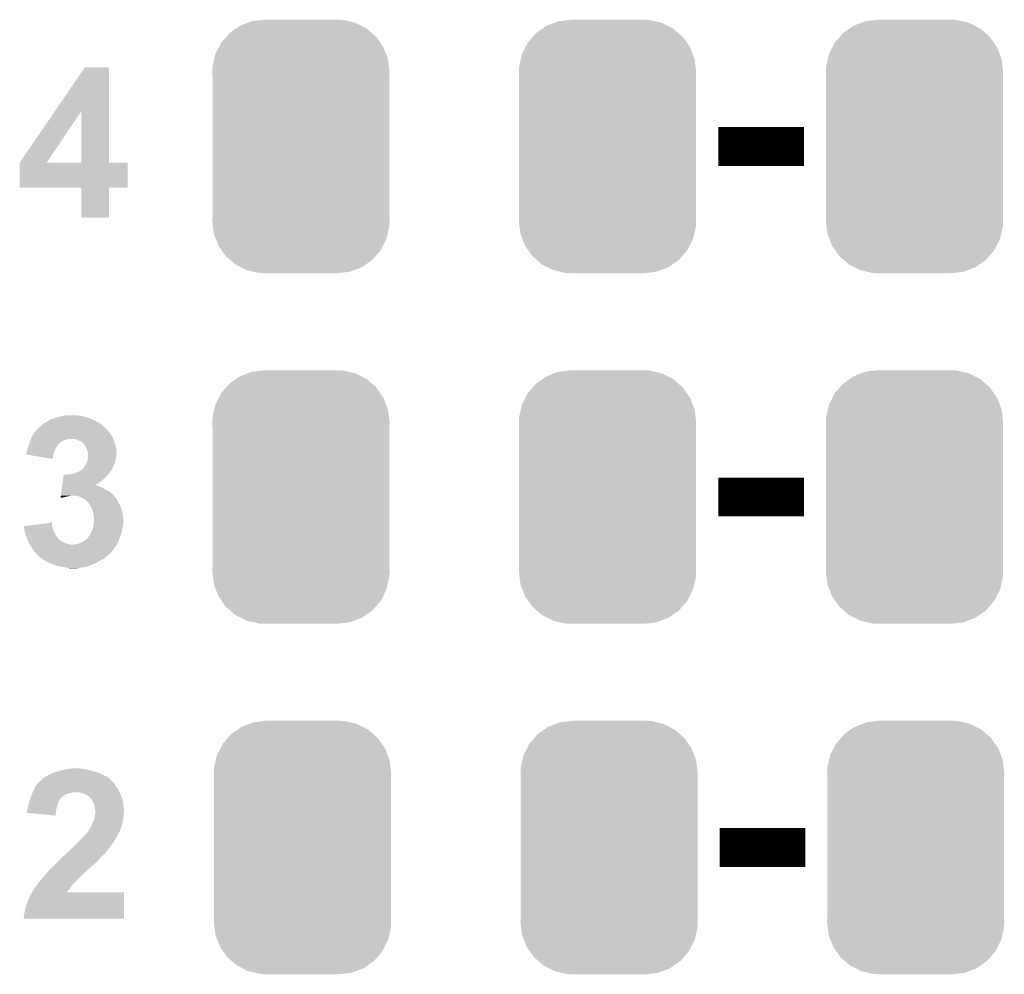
# Model space of a CAD drawing. Extents: x -1.3 to 24.2, y -3.9 to 39.2.
# Tile 19 of 34: x 7.6 to 14, y 9.2 to 15.4. Entities that reach past the tile are written whole.
import ezdxf

# ---------------------------------------------------------------- set-up
doc = ezdxf.new("R2010")
doc.units = 0
doc.layers.get('0').update_dxf_attribs({"linetype": 'CONTINUOUS'})
doc.layers.add('ACCEL_37_CLICK_V100_GTO', color=14, linetype='CONTINUOUS')
doc.layers.add('ACCEL_37_CLICK_V100_GTS', color=12, linetype='CONTINUOUS')

# ---------------------------------------------------------------- blocks, each defined once
blk = doc.blocks.new('CUSTOM_57')
for points in [[(-0.423346, 0.769256), (-0.397192, 0.787482), (0.427696, 0.769256), (0.391686, 0.787482)], [(-0.397192, 0.787482), (-0.346778, 0.80667), (0.391686, 0.787482), (0.353772, 0.80667)], [(-0.346778, 0.80667), (-0.319758, 0.816954), (0.353772, 0.80667), (0.308544, 0.816954)], [(-0.319758, 0.816954), (-0.25199, 0.82504), (0.308544, 0.816954), (0.27298, 0.82504)], [(-0.25199, 0.82504), (-0.23749, 0.82677), (0.27298, 0.82504), (0.23749, 0.82677)], [(-0.519626, 0.67767), (-0.48704, 0.715032), (0.516586, 0.67767), (0.49034, 0.715032)], [(-0.48704, 0.715032), (-0.465166, 0.74011), (0.49034, 0.715032), (0.461368, 0.74011)], [(-0.465166, 0.74011), (-0.423346, 0.769256), (0.461368, 0.74011), (0.427696, 0.769256)], [(-0.557316, 0.603886), (-0.535174, 0.647234), (0.55465, 0.603886), (0.537964, 0.647234)], [(-0.535174, 0.647234), (-0.519626, 0.67767), (0.537964, 0.647234), (0.516586, 0.67767)], [(-0.565176, 0.569912), (-0.557316, 0.603886), (0.567726, 0.569912), (0.55465, 0.603886)], [(-0.57785, 0.48768), (-0.575988, 0.523164), (0.57785, 0.48768), (0.573482, 0.523164)], [(-0.575988, 0.523164), (-0.565176, 0.569912), (0.573482, 0.523164), (0.567726, 0.569912)], [(-0.57658, 0.458364), (-0.57785, 0.48768), (0.57658, 0.458364), (0.57785, 0.48768)], [(-0.57658, 0.45836), (-0.57658, 0.458364), (0.57658, 0.45836), (0.57658, 0.458364)], [(-0.57658, -0.45836), (-0.57658, 0.45836), (0.57658, -0.45836), (0.57658, 0.45836)], [(-0.57785, -0.48768), (-0.576582, -0.458364), (0.57785, -0.48768), (0.57658, -0.458364)], [(-0.57348, -0.523164), (-0.57785, -0.48768), (0.575988, -0.523164), (0.57785, -0.48768)], [(-0.576582, -0.458364), (-0.57658, -0.45836), (0.57658, -0.458364), (0.57658, -0.45836)], [(-0.567726, -0.569912), (-0.57348, -0.523164), (0.565174, -0.569912), (0.575988, -0.523164)], [(-0.554648, -0.603886), (-0.567726, -0.569912), (0.557316, -0.603886), (0.565174, -0.569912)], [(-0.537964, -0.647234), (-0.554648, -0.603886), (0.535172, -0.647234), (0.557316, -0.603886)], [(-0.516584, -0.67767), (-0.537964, -0.647234), (0.519626, -0.67767), (0.535172, -0.647234)], [(-0.49034, -0.715032), (-0.516584, -0.67767), (0.487038, -0.715032), (0.519626, -0.67767)], [(-0.461366, -0.74011), (-0.49034, -0.715032), (0.465166, -0.74011), (0.487038, -0.715032)], [(-0.427696, -0.769256), (-0.461366, -0.74011), (0.423344, -0.769256), (0.465166, -0.74011)], [(-0.391684, -0.787482), (-0.427696, -0.769256), (0.397192, -0.787482), (0.423344, -0.769256)], [(-0.353772, -0.80667), (-0.391684, -0.787482), (0.346776, -0.80667), (0.397192, -0.787482)], [(-0.308542, -0.816954), (-0.353772, -0.80667), (0.319758, -0.816954), (0.346776, -0.80667)], [(-0.27298, -0.82504), (-0.308542, -0.816954), (0.251988, -0.82504), (0.319758, -0.816954)], [(-0.23749, -0.82677), (-0.27298, -0.82504), (0.23749, -0.82677), (0.251988, -0.82504)]]:
    blk.add_solid(points)

msp = doc.modelspace()

# ---------------------------------------------------------------- linework, layer by layer
at = {"layer": 'ACCEL_37_CLICK_V100_GTO', "const_width": 0.254}
for points in [[(12.1412, 14.605), (12.7, 14.605)], [(12.1412, 12.319), (12.7, 12.319)], [(12.15136, 10.033), (12.71016, 10.033)]]:
    msp.add_lwpolyline(points, dxfattribs=at)
at = {"layer": 'ACCEL_37_CLICK_V100_GTO'}
for points in [[(7.815482, 14.83354), (8.011154, 15.120598), (8.168652, 14.83354), (8.16864, 15.120598)], [(8.011154, 15.120598), (8.01117, 15.12062), (8.16864, 15.120598), (8.01117, 15.12062)], [(7.587004, 14.498356), (7.815482, 14.83354), (7.762264, 14.498356), (7.988264, 14.83354)], [(7.988278, 14.49832), (7.988264, 14.83354), (8.168662, 14.49832), (8.168652, 14.83354)], [(7.58698, 14.335782), (7.586982, 14.498298), (8.290538, 14.335782), (8.29056, 14.498298)], [(7.586982, 14.49832), (7.586984, 14.498326), (7.988278, 14.49832), (7.95061, 14.498326)], [(7.586982, 14.498298), (7.586982, 14.49832), (8.29056, 14.498298), (8.168662, 14.49832)], [(7.586984, 14.498326), (7.587004, 14.498356), (7.95061, 14.498326), (7.762264, 14.498356)], [(7.988278, 14.33576), (7.58698, 14.335782), (8.290538, 14.33576), (8.290538, 14.335782)], [(7.98828, 14.335738), (7.988278, 14.33576), (8.16864, 14.335738), (8.290538, 14.33576)], [(7.9883, 14.140202), (7.98828, 14.335738), (8.168618, 14.140202), (8.16864, 14.335738)], [(8.168618, 14.14018), (7.9883, 14.140202), (8.168618, 14.14018), (8.168618, 14.140202)], [(7.825742, 12.83716), (7.848598, 12.84224), (8.026402, 12.83716), (8.00862, 12.84224)], [(7.848598, 12.84224), (7.865526, 12.847318), (8.00862, 12.84224), (7.993382, 12.847318)], [(7.865526, 12.847318), (7.874002, 12.84986), (7.993382, 12.847318), (7.978142, 12.84986)], [(7.874002, 12.84986), (7.899398, 12.8524), (7.965442, 12.84986), (7.952738, 12.8524)], [(7.708902, 12.768582), (7.721094, 12.778742), (8.14578, 12.768582), (8.13562, 12.778742)], [(7.721094, 12.778742), (7.724138, 12.781278), (8.13562, 12.778742), (8.132662, 12.781278)], [(7.724138, 12.781278), (7.73684, 12.79398), (8.132662, 12.781278), (8.11784, 12.79398)], [(7.73684, 12.79398), (7.739382, 12.796522), (8.11784, 12.79398), (8.113392, 12.796522)], [(7.739382, 12.796522), (7.77138, 12.8143), (8.113392, 12.796522), (8.082278, 12.8143)], [(7.77138, 12.8143), (7.7851, 12.821922), (8.082278, 12.8143), (8.067036, 12.821922)], [(7.7851, 12.821922), (7.787644, 12.82446), (8.067036, 12.821922), (8.06196, 12.82446)], [(7.787644, 12.82446), (7.810502, 12.83208), (8.06196, 12.82446), (8.044182, 12.83208)], [(7.810502, 12.83208), (7.825742, 12.83716), (8.044182, 12.83208), (8.026402, 12.83716)], [(7.65951, 12.69746), (7.6708, 12.71778), (8.197708, 12.69746), (8.186418, 12.71778)], [(7.6708, 12.71778), (7.683496, 12.738098), (8.186418, 12.71778), (8.17372, 12.738098)], [(7.683496, 12.738098), (7.6835, 12.738104), (8.17372, 12.738098), (8.173716, 12.738104)], [(7.6835, 12.738104), (7.683506, 12.740646), (8.173716, 12.738104), (8.171174, 12.740646)], [(7.683506, 12.740646), (7.693658, 12.750798), (8.171174, 12.740646), (8.161024, 12.750798)], [(7.693658, 12.750798), (7.698742, 12.755882), (8.161024, 12.750798), (8.159326, 12.755882)], [(7.698742, 12.755882), (7.700766, 12.758412), (8.159326, 12.755882), (8.15848, 12.758412)], [(7.700766, 12.758412), (7.702802, 12.760958), (8.15848, 12.758412), (8.153404, 12.760958)], [(7.702802, 12.760958), (7.708902, 12.768582), (8.153404, 12.760958), (8.14578, 12.768582)], [(7.64286, 12.64666), (7.643706, 12.6492), (7.828912, 12.64666), (7.830818, 12.6492)], [(7.643706, 12.6492), (7.64709, 12.659354), (7.830818, 12.6492), (7.835898, 12.659354)], [(7.64709, 12.659354), (7.647938, 12.661894), (7.835898, 12.659354), (7.840966, 12.661894)], [(7.647938, 12.661894), (7.648784, 12.664432), (7.840966, 12.661894), (7.84098, 12.664432)], [(7.648784, 12.664432), (7.65048, 12.66952), (7.84098, 12.664432), (7.847334, 12.66952)], [(7.65048, 12.66952), (7.652002, 12.6746), (7.847334, 12.66952), (7.85368, 12.6746)], [(7.652002, 12.6746), (7.65505, 12.684758), (7.85368, 12.6746), (7.868918, 12.684758)], [(7.65505, 12.684758), (7.658098, 12.694918), (7.868918, 12.684758), (7.894318, 12.694918)], [(7.658098, 12.694918), (7.6581, 12.694922), (7.894318, 12.694918), (7.894336, 12.694922)], [(7.6581, 12.694922), (7.65951, 12.69746), (7.894336, 12.694922), (7.907018, 12.69746)], [(7.957818, 12.69492), (7.940038, 12.69746), (8.19912, 12.69492), (8.197708, 12.69746)], [(7.957822, 12.694918), (7.957818, 12.69492), (8.19912, 12.694918), (8.19912, 12.69492)], [(7.970518, 12.6873), (7.957822, 12.694918), (8.201892, 12.6873), (8.19912, 12.694918)], [(7.980678, 12.684762), (7.970518, 12.6873), (8.202814, 12.684762), (8.201892, 12.6873)], [(7.990834, 12.679682), (7.980678, 12.684762), (8.204662, 12.679682), (8.202814, 12.684762)], [(7.99592, 12.672064), (7.990834, 12.679682), (8.207432, 12.672064), (8.204662, 12.679682)], [(8.000996, 12.669522), (7.99592, 12.672064), (8.208356, 12.669522), (8.207432, 12.672064)], [(8.003528, 12.66952), (8.000996, 12.669522), (8.208356, 12.66952), (8.208356, 12.669522)], [(8.005056, 12.666978), (8.003528, 12.66952), (8.20928, 12.666978), (8.208356, 12.66952)], [(8.01878, 12.644122), (8.005056, 12.666978), (8.214556, 12.644122), (8.20928, 12.666978)], [(7.63016, 12.595878), (7.630162, 12.603482), (7.806874, 12.595878), (7.809048, 12.603482)], [(7.661178, 12.590782), (7.63016, 12.595878), (7.80542, 12.590782), (7.806874, 12.595878)], [(7.630162, 12.603482), (7.6327, 12.6111), (7.809048, 12.603482), (7.811224, 12.6111)], [(7.6327, 12.6111), (7.63524, 12.62634), (7.811224, 12.6111), (7.815578, 12.62634)], [(7.63524, 12.62634), (7.635242, 12.626342), (7.815578, 12.62634), (7.815578, 12.626342)], [(7.635242, 12.626342), (7.640002, 12.639038), (7.815578, 12.626342), (7.823198, 12.639038)], [(7.640002, 12.639038), (7.64286, 12.64666), (7.823198, 12.639038), (7.828912, 12.64666)], [(7.800318, 12.567922), (7.661178, 12.590782), (7.800318, 12.567922), (7.80542, 12.590782)], [(8.022846, 12.633958), (8.01878, 12.644122), (8.2169, 12.633958), (8.214556, 12.644122)], [(8.028938, 12.618722), (8.022846, 12.633958), (8.2169, 12.618722), (8.2169, 12.633958)], [(8.02894, 12.618718), (8.028938, 12.618722), (8.2169, 12.618718), (8.2169, 12.618722)], [(8.03148, 12.606022), (8.02894, 12.618718), (8.219016, 12.606022), (8.2169, 12.618718)], [(8.03148, 12.603478), (8.03148, 12.606022), (8.21944, 12.603478), (8.219016, 12.606022)], [(8.03148, 12.595856), (8.03148, 12.603478), (8.219438, 12.595856), (8.21944, 12.603478)], [(8.03148, 12.590776), (8.03148, 12.595856), (8.2169, 12.590776), (8.219438, 12.595856)], [(8.03148, 12.580618), (8.03148, 12.590776), (8.2169, 12.580618), (8.2169, 12.590776)], [(8.005064, 12.51204), (8.01878, 12.5349), (8.19404, 12.51204), (8.205468, 12.5349)], [(8.01878, 12.5349), (8.022588, 12.542518), (8.205468, 12.5349), (8.209278, 12.542518)], [(8.022588, 12.542518), (8.026402, 12.550142), (8.209278, 12.542518), (8.210548, 12.550142)], [(8.026402, 12.550142), (8.028576, 12.55776), (8.210548, 12.550142), (8.21182, 12.55776)], [(8.028576, 12.55776), (8.03148, 12.567922), (8.21182, 12.55776), (8.213852, 12.567922)], [(8.03148, 12.57046), (8.03148, 12.580618), (8.21436, 12.57046), (8.2169, 12.580618)], [(8.03148, 12.567922), (8.03148, 12.57046), (8.213852, 12.567922), (8.21436, 12.57046)], [(7.871262, 12.44346), (7.873674, 12.461238), (8.14324, 12.44346), (8.161018, 12.461238)], [(7.873674, 12.461238), (7.87402, 12.46378), (8.161018, 12.461238), (8.162832, 12.46378)], [(7.886702, 12.46378), (7.901942, 12.46632), (8.162832, 12.46378), (8.164648, 12.46632)], [(7.917184, 12.46632), (7.93496, 12.4714), (8.164648, 12.46632), (8.168276, 12.4714)], [(7.93496, 12.4714), (7.955282, 12.476482), (8.168276, 12.4714), (8.171906, 12.476482)], [(7.955282, 12.476482), (7.961204, 12.47902), (8.171906, 12.476482), (8.17372, 12.47902)], [(7.961204, 12.47902), (7.973062, 12.484102), (8.17372, 12.47902), (8.177954, 12.484102)], [(7.973062, 12.484102), (7.987286, 12.49426), (8.177954, 12.484102), (8.186418, 12.49426)], [(7.987286, 12.49426), (7.990844, 12.4968), (8.186418, 12.49426), (8.187506, 12.4968)], [(7.990844, 12.4968), (7.993384, 12.496808), (8.187506, 12.4968), (8.18751, 12.496808)], [(7.993384, 12.496808), (7.998462, 12.504422), (8.18751, 12.496808), (8.190774, 12.504422)], [(7.998462, 12.504422), (8.003542, 12.509502), (8.190774, 12.504422), (8.192952, 12.509502)], [(8.003542, 12.509502), (8.005064, 12.51204), (8.192952, 12.509502), (8.19404, 12.51204)], [(7.863676, 12.38758), (7.864366, 12.39266), (8.107678, 12.38758), (8.092442, 12.39266)], [(7.864366, 12.39266), (7.86471, 12.395198), (8.092442, 12.39266), (8.087364, 12.395198)], [(7.86471, 12.3952), (7.865052, 12.39772), (8.082286, 12.3952), (8.07976, 12.39772)], [(7.86471, 12.395198), (7.86471, 12.3952), (8.087364, 12.395198), (8.082286, 12.3952)], [(7.865052, 12.39772), (7.867124, 12.412978), (8.07976, 12.39772), (8.105138, 12.412978)], [(7.867124, 12.412978), (7.869192, 12.42822), (8.105138, 12.412978), (8.125462, 12.42822)], [(7.869192, 12.42822), (7.871262, 12.44346), (8.125462, 12.42822), (8.14324, 12.44346)], [(7.855058, 12.32408), (7.855402, 12.32662), (7.90448, 12.32408), (7.917178, 12.32662)], [(7.855402, 12.32662), (7.856782, 12.336778), (8.201944, 12.32662), (8.194042, 12.336778)], [(7.856782, 12.336778), (7.859196, 12.35456), (8.194042, 12.336778), (8.171178, 12.35456)], [(7.859196, 12.35456), (7.862642, 12.37996), (8.171178, 12.35456), (8.125462, 12.37996)], [(7.862642, 12.37996), (7.863676, 12.38758), (8.125462, 12.37996), (8.107678, 12.38758)], [(7.978138, 12.321542), (7.960358, 12.32662), (8.205894, 12.321542), (8.201944, 12.32662)], [(7.853684, 12.313948), (7.873998, 12.31646), (7.853684, 12.313948), (7.854024, 12.31646)], [(7.854024, 12.31646), (7.854714, 12.321538), (7.873998, 12.31646), (7.889238, 12.321538)], [(7.854714, 12.321538), (7.855058, 12.32408), (7.889238, 12.321538), (7.90448, 12.32408)], [(7.99338, 12.31392), (7.978138, 12.321542), (8.211822, 12.31392), (8.205894, 12.321542)], [(8.006078, 12.306302), (7.99338, 12.31392), (8.219436, 12.306302), (8.211822, 12.31392)], [(8.009472, 12.303756), (8.006078, 12.306302), (8.22198, 12.303756), (8.219436, 12.306302)], [(8.016238, 12.29868), (8.009472, 12.303756), (8.224012, 12.29868), (8.22198, 12.303756)], [(8.023858, 12.291062), (8.016238, 12.29868), (8.22706, 12.291062), (8.224012, 12.29868)], [(8.023864, 12.291058), (8.023858, 12.291062), (8.22706, 12.291058), (8.22706, 12.291062)], [(8.031478, 12.285982), (8.023864, 12.291058), (8.229962, 12.285982), (8.22706, 12.291058)], [(8.040554, 12.273278), (8.031478, 12.285982), (8.23722, 12.273278), (8.229962, 12.285982)], [(8.04418, 12.268202), (8.040554, 12.273278), (8.239478, 12.268202), (8.23722, 12.273278)], [(8.05434, 12.250422), (8.04418, 12.268202), (8.247382, 12.250422), (8.239478, 12.268202)], [(8.054342, 12.25042), (8.05434, 12.250422), (8.247382, 12.25042), (8.247382, 12.250422)], [(8.061958, 12.232642), (8.054342, 12.25042), (8.252716, 12.232642), (8.247382, 12.25042)], [(8.063866, 12.22502), (8.061958, 12.232642), (8.255, 12.22502), (8.252716, 12.232642)], [(8.06704, 12.21232), (8.063866, 12.22502), (8.25731, 12.21232), (8.255, 12.22502)], [(8.06958, 12.19708), (8.06704, 12.21232), (8.26008, 12.19708), (8.25731, 12.21232)], [(7.61494, 12.1285), (7.715206, 12.141198), (7.80034, 12.1285), (7.7978, 12.141198)], [(7.715206, 12.141198), (7.775376, 12.148818), (7.7978, 12.141198), (7.795262, 12.148818)], [(7.775376, 12.148818), (7.79526, 12.151336), (7.795262, 12.148818), (7.79526, 12.151336)], [(8.06704, 12.120882), (8.069324, 12.143738), (8.258048, 12.120882), (8.26262, 12.143738)], [(8.069324, 12.143738), (8.071358, 12.164062), (8.26262, 12.143738), (8.26262, 12.164062)], [(8.07212, 12.184382), (8.06958, 12.19708), (8.261058, 12.184382), (8.26008, 12.19708)], [(8.071358, 12.164062), (8.07212, 12.171678), (8.26262, 12.164062), (8.262036, 12.171678)], [(8.07212, 12.171678), (8.07212, 12.184382), (8.262036, 12.171678), (8.261058, 12.184382)], [(7.616902, 12.110718), (7.61494, 12.1285), (7.802882, 12.110718), (7.80034, 12.1285)], [(7.61746, 12.105642), (7.616902, 12.110718), (7.80542, 12.105642), (7.802882, 12.110718)], [(7.620002, 12.09548), (7.61746, 12.105642), (7.8105, 12.09548), (7.80542, 12.105642)], [(7.62254, 12.08532), (7.620002, 12.09548), (7.814854, 12.08532), (7.8105, 12.09548)], [(7.624922, 12.077698), (7.62254, 12.08532), (7.81812, 12.077698), (7.814854, 12.08532)], [(7.630478, 12.059922), (7.624922, 12.077698), (7.82828, 12.059922), (7.81812, 12.077698)], [(8.03656, 12.059922), (8.044182, 12.070082), (8.241714, 12.059922), (8.24562, 12.070082)], [(8.044182, 12.070082), (8.0518, 12.082782), (8.24562, 12.070082), (8.250504, 12.082782)], [(8.0518, 12.082782), (8.053974, 12.087858), (8.250504, 12.082782), (8.252458, 12.087858)], [(8.053974, 12.087858), (8.05942, 12.10056), (8.252458, 12.087858), (8.254574, 12.10056)], [(8.05942, 12.10056), (8.066086, 12.11834), (8.254574, 12.10056), (8.25754, 12.11834)], [(8.066086, 12.11834), (8.06704, 12.120882), (8.25754, 12.11834), (8.258048, 12.120882)], [(7.635238, 12.044682), (7.630478, 12.059922), (7.840978, 12.044682), (7.82828, 12.059922)], [(7.636414, 12.042138), (7.635238, 12.044682), (7.843524, 12.042138), (7.840978, 12.044682)], [(7.637586, 12.039598), (7.636414, 12.042138), (7.8486, 12.039598), (7.843524, 12.042138)], [(7.641102, 12.031978), (7.637586, 12.039598), (7.856224, 12.031978), (7.8486, 12.039598)], [(7.646964, 12.01928), (7.641102, 12.031978), (7.881622, 12.01928), (7.856224, 12.031978)], [(7.649308, 12.0142), (7.646964, 12.01928), (7.89686, 12.0142), (7.881622, 12.01928)], [(7.65048, 12.01166), (7.649308, 12.0142), (7.905752, 12.01166), (7.89686, 12.0142)], [(7.652174, 12.00912), (7.65048, 12.01166), (7.914642, 12.00912), (7.905752, 12.01166)], [(7.66064, 11.996422), (7.652174, 12.00912), (8.21182, 11.996422), (8.219754, 12.00912)], [(7.942582, 12.00912), (7.95274, 12.01166), (8.219754, 12.00912), (8.221342, 12.01166)], [(7.95274, 12.01166), (7.967982, 12.014202), (8.221342, 12.01166), (8.22293, 12.014202)], [(7.967982, 12.014202), (7.975596, 12.01674), (8.22293, 12.014202), (8.224518, 12.01674)], [(7.975596, 12.01674), (7.98322, 12.01928), (8.224518, 12.01674), (8.225606, 12.01928)], [(7.98322, 12.01928), (7.99846, 12.026902), (8.225606, 12.01928), (8.228874, 12.026902)], [(7.99846, 12.026902), (8.009126, 12.03452), (8.228874, 12.026902), (8.23214, 12.03452)], [(8.009126, 12.03452), (8.01624, 12.0396), (8.23214, 12.03452), (8.234044, 12.0396)], [(8.01624, 12.0396), (8.03148, 12.052308), (8.234044, 12.0396), (8.23881, 12.052308)], [(8.03148, 12.052308), (8.031484, 12.05484), (8.23881, 12.052308), (8.23976, 12.05484)], [(8.031484, 12.05484), (8.031486, 12.054846), (8.23976, 12.05484), (8.239762, 12.054846)], [(8.031486, 12.054846), (8.03656, 12.059922), (8.239762, 12.054846), (8.241714, 12.059922)], [(7.66064, 11.99642), (7.66064, 11.996422), (8.211818, 11.99642), (8.21182, 11.996422)], [(7.6708, 11.98372), (7.66064, 11.99642), (8.202746, 11.98372), (8.211818, 11.99642)], [(7.678418, 11.971022), (7.6708, 11.98372), (8.193676, 11.971022), (8.202746, 11.98372)], [(7.686044, 11.960858), (7.678418, 11.971022), (8.186418, 11.960858), (8.193676, 11.971022)], [(7.69366, 11.950702), (7.686044, 11.960858), (8.17626, 11.950702), (8.186418, 11.960858)], [(7.701284, 11.943078), (7.69366, 11.950702), (8.168636, 11.943078), (8.17626, 11.950702)], [(7.703824, 11.940538), (7.701284, 11.943078), (8.16356, 11.940538), (8.168636, 11.943078)], [(7.708902, 11.93546), (7.703824, 11.940538), (8.15848, 11.93546), (8.16356, 11.940538)], [(7.713978, 11.930382), (7.708902, 11.93546), (8.150862, 11.930382), (8.15848, 11.93546)], [(7.713984, 11.930378), (7.713978, 11.930382), (8.150858, 11.930378), (8.150862, 11.930382)], [(7.724648, 11.92276), (7.713984, 11.930378), (8.143238, 11.92276), (8.150858, 11.930378)], [(7.735316, 11.91514), (7.724648, 11.92276), (8.133078, 11.91514), (8.143238, 11.92276)], [(7.745984, 11.90752), (7.735316, 11.91514), (8.117842, 11.90752), (8.133078, 11.91514)], [(7.749538, 11.90498), (7.745984, 11.90752), (8.113608, 11.90498), (8.117842, 11.90752)], [(7.758428, 11.8999), (7.749538, 11.90498), (8.10514, 11.8999), (8.113608, 11.90498)], [(7.767318, 11.89482), (7.758428, 11.8999), (8.09625, 11.89482), (8.10514, 11.8999)], [(7.780866, 11.88974), (7.767318, 11.89482), (8.08736, 11.88974), (8.09625, 11.89482)], [(7.78764, 11.8872), (7.780866, 11.88974), (8.081432, 11.8872), (8.08736, 11.88974)], [(7.799496, 11.88212), (7.78764, 11.8872), (8.06958, 11.88212), (8.081432, 11.8872)], [(7.817276, 11.8745), (7.799496, 11.88212), (8.04926, 11.8745), (8.06958, 11.88212)], [(7.823198, 11.871962), (7.817276, 11.8745), (8.043336, 11.871962), (8.04926, 11.8745)], [(7.845218, 11.86688), (7.823198, 11.871962), (8.031478, 11.86688), (8.043336, 11.871962)], [(7.856222, 11.86434), (7.845218, 11.86688), (8.020048, 11.86434), (8.031478, 11.86688)], [(7.874, 11.8618), (7.856222, 11.86434), (8.008618, 11.8618), (8.020048, 11.86434)], [(7.88924, 11.85926), (7.874, 11.8618), (7.985762, 11.85926), (8.008618, 11.8618)], [(7.90194, 11.85672), (7.88924, 11.85926), (7.97306, 11.85672), (7.985762, 11.85926)], [(7.912098, 11.85418), (7.90194, 11.85672), (7.960358, 11.85418), (7.97306, 11.85672)], [(7.830816, 10.5283), (7.86638, 10.53846), (8.0772, 10.5283), (8.0391, 10.53846)], [(7.86638, 10.53846), (7.909558, 10.54608), (8.0391, 10.53846), (7.99338, 10.54608)], [(7.909558, 10.54608), (7.932422, 10.54862), (7.99338, 10.54608), (7.980678, 10.54862)], [(7.71652, 10.46226), (7.721594, 10.467334), (8.191502, 10.46226), (8.188962, 10.467334)], [(7.721594, 10.467334), (7.7216, 10.46734), (8.188962, 10.467334), (8.188952, 10.46734)], [(7.7216, 10.46734), (7.724644, 10.469878), (8.188952, 10.46734), (8.183884, 10.469878)], [(7.724644, 10.469878), (7.736838, 10.480038), (8.183884, 10.469878), (8.173724, 10.480038)], [(7.736838, 10.480038), (7.741918, 10.485118), (8.173724, 10.480038), (8.168642, 10.485118)], [(7.741918, 10.485118), (7.74446, 10.48766), (8.168642, 10.485118), (8.165084, 10.48766)], [(7.74446, 10.48766), (7.759696, 10.497818), (8.165084, 10.48766), (8.150862, 10.497818)], [(7.759696, 10.497818), (7.7597, 10.49782), (8.150862, 10.497818), (8.150858, 10.49782)], [(7.7597, 10.49782), (7.772402, 10.502902), (8.150858, 10.49782), (8.139002, 10.502902)], [(7.772402, 10.502902), (7.775786, 10.50544), (8.139002, 10.502902), (8.13308, 10.50544)], [(7.775786, 10.50544), (7.782562, 10.51052), (8.13308, 10.50544), (8.12292, 10.51052)], [(7.782562, 10.51052), (7.7978, 10.5156), (8.12292, 10.51052), (8.11276, 10.5156)], [(7.7978, 10.5156), (7.813042, 10.523222), (8.11276, 10.5156), (8.09142, 10.523222)], [(7.813042, 10.523222), (7.830816, 10.5283), (8.09142, 10.523222), (8.0772, 10.5283)], [(7.671646, 10.39368), (7.682314, 10.416538), (8.237452, 10.39368), (8.22706, 10.416538)], [(7.682314, 10.416538), (7.6835, 10.419078), (8.22706, 10.416538), (8.22503, 10.419078)], [(7.6835, 10.419078), (7.689306, 10.42924), (8.22503, 10.419078), (8.2169, 10.42924)], [(7.689306, 10.42924), (7.69366, 10.436858), (8.2169, 10.42924), (8.211188, 10.436858)], [(7.69366, 10.436858), (7.695776, 10.4394), (8.211188, 10.436858), (8.209282, 10.4394)], [(7.695776, 10.4394), (7.70424, 10.449556), (8.209282, 10.4394), (8.204202, 10.449556)], [(7.70424, 10.449556), (7.706358, 10.452098), (8.204202, 10.449556), (8.201662, 10.452098)], [(7.706358, 10.452098), (7.71652, 10.46226), (8.201662, 10.452098), (8.191502, 10.46226)], [(7.648664, 10.33018), (7.652294, 10.34288), (7.84098, 10.33018), (7.84606, 10.34288)], [(7.652294, 10.34288), (7.65302, 10.34542), (7.84606, 10.34288), (7.847752, 10.34542)], [(7.65302, 10.34542), (7.657552, 10.358112), (7.847752, 10.34542), (7.856216, 10.358112)], [(7.657552, 10.358112), (7.657554, 10.35812), (7.856216, 10.358112), (7.858754, 10.35812)], [(7.657554, 10.35812), (7.66209, 10.370818), (7.858754, 10.35812), (7.87146, 10.370818)], [(7.66209, 10.370818), (7.66572, 10.380978), (7.87146, 10.370818), (7.891778, 10.380978)], [(7.66572, 10.380978), (7.66809, 10.386058), (7.891778, 10.380978), (7.901938, 10.386058)], [(7.66809, 10.386058), (7.669276, 10.3886), (7.901938, 10.386058), (7.919716, 10.3886)], [(7.669276, 10.3886), (7.671646, 10.393678), (7.919716, 10.3886), (7.932416, 10.393678)], [(7.671646, 10.393678), (7.671646, 10.39368), (7.932416, 10.393678), (7.973058, 10.39368)], [(7.990844, 10.3886), (7.973058, 10.39368), (8.23976, 10.3886), (8.237452, 10.39368)], [(8.00862, 10.383522), (7.990844, 10.3886), (8.242104, 10.383522), (8.23976, 10.3886)], [(8.021322, 10.3759), (8.00862, 10.383522), (8.245624, 10.3759), (8.242104, 10.383522)], [(8.031478, 10.37082), (8.021322, 10.3759), (8.247968, 10.37082), (8.245624, 10.3759)], [(8.0391, 10.36574), (8.031478, 10.37082), (8.250314, 10.36574), (8.247968, 10.37082)], [(8.044174, 10.360666), (8.0391, 10.36574), (8.252656, 10.360666), (8.250314, 10.36574)], [(8.04671, 10.36066), (8.044174, 10.360666), (8.252658, 10.36066), (8.252656, 10.360666)], [(8.0501, 10.35558), (8.04671, 10.36066), (8.255002, 10.35558), (8.252658, 10.36066)], [(8.056878, 10.345422), (8.0501, 10.35558), (8.257904, 10.345422), (8.255002, 10.35558)], [(8.06069, 10.337798), (8.056878, 10.345422), (8.26008, 10.337798), (8.257904, 10.345422)], [(8.072118, 10.314942), (8.06069, 10.337798), (8.262938, 10.314942), (8.26008, 10.337798)], [(7.63524, 10.274302), (7.63778, 10.28446), (7.824216, 10.274302), (7.826248, 10.28446)], [(7.63524, 10.26922), (7.63524, 10.274302), (7.8232, 10.26922), (7.824216, 10.274302)], [(7.63778, 10.28446), (7.639812, 10.29462), (7.826248, 10.28446), (7.82828, 10.29462)], [(7.639812, 10.29462), (7.64032, 10.29716), (7.82828, 10.29462), (7.828914, 10.29716)], [(7.64032, 10.29716), (7.642862, 10.312402), (7.828914, 10.29716), (7.832724, 10.312402)], [(7.642862, 10.312402), (7.643706, 10.314938), (7.832724, 10.312402), (7.833358, 10.314938)], [(7.643706, 10.314938), (7.64794, 10.32764), (7.833358, 10.314938), (7.839708, 10.32764)], [(7.64794, 10.32764), (7.648664, 10.33018), (7.839708, 10.32764), (7.84098, 10.33018)], [(8.075084, 10.29716), (8.072118, 10.314942), (8.26516, 10.29716), (8.262938, 10.314942)], [(8.0772, 10.28446), (8.075084, 10.29716), (8.266572, 10.28446), (8.26516, 10.29716)], [(8.079234, 10.274298), (8.0772, 10.28446), (8.2677, 10.274298), (8.266572, 10.28446)], [(8.07974, 10.271762), (8.079234, 10.274298), (8.2677, 10.271762), (8.2677, 10.274298)], [(8.07974, 10.264138), (8.07974, 10.271762), (8.2677, 10.264138), (8.2677, 10.271762)], [(7.6327, 10.25908), (7.632702, 10.261604), (7.82227, 10.25908), (7.8225, 10.261604)], [(7.820638, 10.241282), (7.6327, 10.25908), (7.820638, 10.241282), (7.82227, 10.25908)], [(7.632702, 10.261604), (7.63524, 10.266684), (7.8225, 10.261604), (7.822966, 10.266684)], [(7.63524, 10.266684), (7.63524, 10.26922), (7.822966, 10.266684), (7.8232, 10.26922)], [(8.063774, 10.195562), (8.07248, 10.215878), (8.25754, 10.195562), (8.26008, 10.215878)], [(8.07248, 10.215878), (8.07466, 10.220964), (8.26008, 10.215878), (8.26135, 10.220964)], [(8.07466, 10.220964), (8.076564, 10.236198), (8.26135, 10.220964), (8.26516, 10.236198)], [(8.076564, 10.236198), (8.078468, 10.251438), (8.26516, 10.236198), (8.26516, 10.251438)], [(8.078468, 10.251438), (8.07974, 10.261602), (8.26516, 10.251438), (8.267192, 10.261602)], [(8.07974, 10.261602), (8.07974, 10.264138), (8.267192, 10.261602), (8.2677, 10.264138)], [(8.03402, 10.139682), (8.03783, 10.147298), (8.23976, 10.139682), (8.242298, 10.147298)], [(8.03783, 10.147298), (8.039098, 10.149836), (8.242298, 10.147298), (8.2423, 10.149836)], [(8.039098, 10.149836), (8.039102, 10.14984), (8.2423, 10.149836), (8.2423, 10.14984)], [(8.039102, 10.14984), (8.04672, 10.157464), (8.2423, 10.14984), (8.245688, 10.157464)], [(8.04672, 10.157464), (8.0518, 10.17016), (8.245688, 10.157464), (8.25133, 10.17016)], [(8.0518, 10.17016), (8.053068, 10.172698), (8.25133, 10.17016), (8.252458, 10.172698)], [(8.053068, 10.172698), (8.05942, 10.1854), (8.252458, 10.172698), (8.25528, 10.1854)], [(8.05942, 10.1854), (8.063774, 10.195562), (8.25528, 10.1854), (8.25754, 10.195562)], [(7.97814, 10.07872), (7.991994, 10.09396), (8.204834, 10.07872), (8.21436, 10.09396)], [(7.991994, 10.09396), (8.00354, 10.10666), (8.21436, 10.09396), (8.221616, 10.10666)], [(8.00354, 10.10666), (8.00862, 10.111742), (8.221616, 10.10666), (8.22452, 10.111742)], [(8.00862, 10.111742), (8.023858, 10.12698), (8.22452, 10.111742), (8.23214, 10.12698)], [(8.023858, 10.12698), (8.0264, 10.129522), (8.23214, 10.12698), (8.233664, 10.129522)], [(8.0264, 10.129522), (8.034016, 10.139678), (8.233664, 10.129522), (8.23976, 10.139678)], [(8.034016, 10.139678), (8.03402, 10.139682), (8.23976, 10.139678), (8.23976, 10.139682)], [(7.904482, 10.0076), (7.91464, 10.015222), (8.1534, 10.0076), (8.159116, 10.015222)], [(7.91464, 10.015222), (7.917178, 10.01776), (8.159116, 10.015222), (8.16102, 10.01776)], [(7.917178, 10.01776), (7.92479, 10.025372), (8.16102, 10.01776), (8.166096, 10.025372)], [(7.92479, 10.025372), (7.924798, 10.02538), (8.166096, 10.025372), (8.16863, 10.02538)], [(7.924798, 10.02538), (7.950198, 10.05078), (8.16863, 10.02538), (8.18642, 10.05078)], [(7.950198, 10.05078), (7.973058, 10.07364), (8.18642, 10.05078), (8.20166, 10.07364)], [(7.973058, 10.07364), (7.97814, 10.07872), (8.20166, 10.07364), (8.204834, 10.07872)], [(7.83082, 9.93648), (7.8486, 9.95426), (8.08482, 9.93648), (8.1026, 9.95426)], [(7.8486, 9.95426), (7.85622, 9.96188), (8.1026, 9.95426), (8.109372, 9.96188)], [(7.85622, 9.96188), (7.872984, 9.97712), (8.109372, 9.96188), (8.12292, 9.97712)], [(7.872984, 9.97712), (7.88416, 9.98728), (8.12292, 9.97712), (8.134774, 9.98728)], [(7.88416, 9.98728), (7.889238, 9.992358), (8.134774, 9.98728), (8.1407, 9.992358)], [(7.889238, 9.992358), (7.904482, 10.0076), (8.1407, 9.992358), (8.1534, 10.0076)], [(7.769542, 9.87298), (7.7851, 9.89076), (8.01624, 9.87298), (8.03402, 9.89076)], [(7.7851, 9.89076), (7.793664, 9.898374), (8.03402, 9.89076), (8.041634, 9.898374)], [(7.793664, 9.898374), (7.793672, 9.89838), (8.041634, 9.898374), (8.044174, 9.89838)], [(7.793672, 9.89838), (7.79653, 9.90092), (8.044174, 9.89838), (8.04672, 9.90092)], [(7.79653, 9.90092), (7.80796, 9.91108), (8.04672, 9.90092), (8.057802, 9.91108)], [(7.80796, 9.91108), (7.823962, 9.92886), (8.057802, 9.91108), (8.0772, 9.92886)], [(7.823962, 9.92886), (7.83082, 9.93648), (8.0772, 9.92886), (8.08482, 9.93648)], [(7.7089, 9.80186), (7.7343, 9.83234), (7.94258, 9.80186), (7.973058, 9.83234)], [(7.7343, 9.83234), (7.74954, 9.85012), (7.973058, 9.83234), (7.990838, 9.85012)], [(7.74954, 9.85012), (7.756208, 9.857742), (7.990838, 9.85012), (7.99846, 9.857742)], [(7.756208, 9.857742), (7.769542, 9.87298), (7.99846, 9.857742), (8.01624, 9.87298)], [(7.675886, 9.756146), (7.678418, 9.75868), (7.905214, 9.756146), (7.90702, 9.75868)], [(7.678418, 9.75868), (7.678422, 9.758684), (7.90702, 9.75868), (7.907022, 9.758684)], [(7.678422, 9.758684), (7.680962, 9.76376), (7.907022, 9.758684), (7.911252, 9.76376)], [(7.680962, 9.76376), (7.686042, 9.768844), (7.911252, 9.76376), (7.91549, 9.768844)], [(7.686042, 9.768844), (7.68858, 9.77392), (7.91549, 9.768844), (7.91972, 9.77392)], [(7.68858, 9.77392), (7.691122, 9.779), (7.91972, 9.77392), (7.923106, 9.779)], [(7.691122, 9.779), (7.693658, 9.781538), (7.923106, 9.779), (7.924798, 9.781538)], [(7.693658, 9.781538), (7.698736, 9.786616), (7.924798, 9.781538), (7.927338, 9.786616)], [(7.698736, 9.786616), (7.701282, 9.789162), (7.927338, 9.786616), (7.929882, 9.789162)], [(7.701282, 9.789162), (7.7089, 9.80186), (7.929882, 9.789162), (7.94258, 9.80186)], [(7.64286, 9.68756), (7.65556, 9.720582), (8.267692, 9.68756), (8.267696, 9.720582)], [(7.65556, 9.720582), (7.668048, 9.740878), (8.267696, 9.720582), (8.2677, 9.740878)], [(7.668048, 9.740878), (7.668062, 9.7409), (8.2677, 9.740878), (7.894362, 9.7409)], [(7.668062, 9.7409), (7.67588, 9.753604), (7.894362, 9.7409), (7.903406, 9.753604)], [(7.67588, 9.753604), (7.675886, 9.756146), (7.903406, 9.753604), (7.905214, 9.756146)], [(7.62254, 9.62914), (7.63016, 9.657082), (8.267684, 9.62914), (8.267688, 9.657082)], [(7.63016, 9.657082), (7.64286, 9.68756), (8.267688, 9.657082), (8.267692, 9.68756)], [(7.61238, 9.568202), (7.612382, 9.578342), (8.267678, 9.568202), (8.267678, 9.578342)], [(8.267678, 9.56818), (7.61238, 9.568202), (8.267678, 9.56818), (8.267678, 9.568202)], [(7.612382, 9.578342), (7.61492, 9.585964), (8.267678, 9.578342), (8.26768, 9.585964)], [(7.61492, 9.593582), (7.61746, 9.60374), (8.26768, 9.593582), (8.267682, 9.60374)], [(7.61492, 9.585964), (7.61492, 9.593582), (8.26768, 9.585964), (8.26768, 9.593582)], [(7.61746, 9.60374), (7.62254, 9.62914), (8.267682, 9.60374), (8.267684, 9.62914)]]:
    msp.add_solid(points, dxfattribs=at)

# ---------------------------------------------------------------- block references
at = {"layer": 'ACCEL_37_CLICK_V100_GTS'}
for p in [(9.42086, 14.605), (11.41984, 14.605), (13.42136, 14.605), (9.42086, 12.319), (11.41984, 12.319), (13.42136, 12.319), (9.43102, 10.033), (11.43, 10.033), (13.42898, 10.033)]:
    msp.add_blockref('CUSTOM_57', p, dxfattribs=at)

doc.saveas('drawing.dxf')
